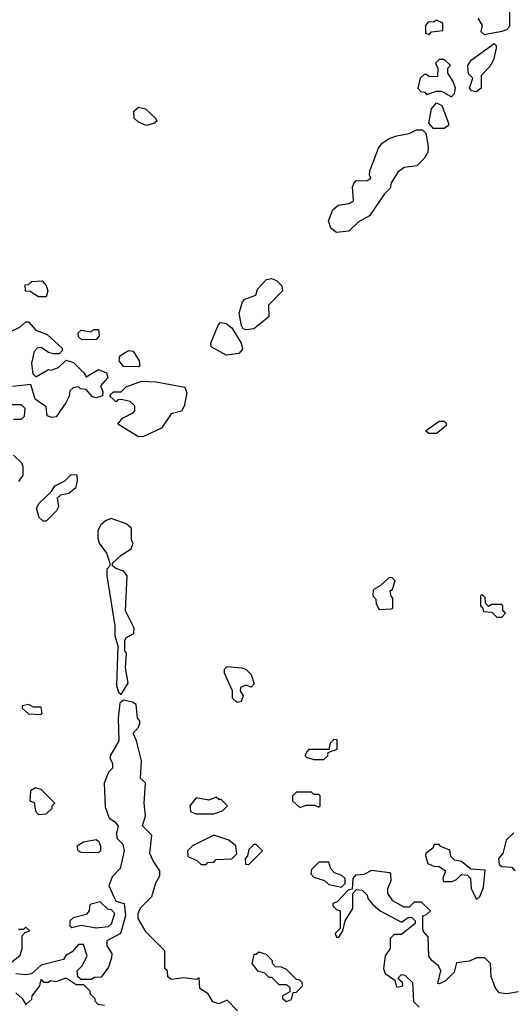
# Model space of a CAD drawing. Extents: x 2737310 to 2869991, y 870230 to 1012730.
# Tile 163 of 256: x 2758260 to 2760227, y 960851 to 964789. Entities that reach past the tile are written whole.
import ezdxf

# ---------------------------------------------------------------- set-up
doc = ezdxf.new("R2010")
doc.units = 0

msp = doc.modelspace()

# ---------------------------------------------------------------- linework, layer by layer
at = {"layer": '0CON02XD'}
for points in [[(2760115, 964730), (2760135, 964733.3), (2760187, 964743), (2760205, 964750), (2760217, 964763), (2760217, 964843)], [(2759895, 964730), (2759905, 964740), (2759950, 964745), (2759950, 964775), (2759925, 964787.5), (2759915, 964780), (2759891.7, 964778.3), (2759880, 964765), (2759880, 964735), (2759895, 964730)], [(2760090, 964795), (2760107.5, 964765), (2760101.7, 964741.7), (2760115, 964730)], [(2760085, 964500), (2760065, 964503.8), (2760056.7, 964515), (2760070, 964555), (2760052.9, 964572.9), (2760050, 964605), (2760063.2, 964626.8), (2760155, 964693.3), (2760163.3, 964685), (2760163.3, 964675), (2760152.3, 964627.7), (2760138, 964602), (2760102.5, 964565), (2760102.5, 964515), (2760085, 964500)], [(2759985, 964480), (2759997, 964493), (2760000, 964515), (2759991.7, 964541.7), (2759970, 964575), (2759970, 964595), (2759980, 964605), (2759955, 964630), (2759935, 964630), (2759920, 964615), (2759930, 964595), (2759928.3, 964561.7), (2759895, 964560), (2759885, 964570), (2759875, 964570), (2759860, 964555), (2759850, 964515), (2759861.7, 964501.7), (2759878.3, 964498.3), (2759885, 964490), (2759925, 964502.5), (2759945, 964502.5), (2759985, 964480)], [(2759913, 964353), (2759893.3, 964375), (2759905, 964432.5), (2759925, 964456), (2759945.5, 964445.5), (2759972.5, 964375), (2759972.5, 964365), (2759955, 964353.3), (2759913, 964353)], [(2758765, 964366.2), (2758735, 964378.8), (2758716.7, 964395), (2758716.4, 964423.6), (2758735, 964438.8), (2758762.3, 964432.3), (2758802.5, 964395), (2758807, 964383), (2758795, 964373.3), (2758765, 964366.2)], [(2759525, 963937.5), (2759502.5, 963955), (2759493.8, 963985), (2759511.2, 964028.8), (2759532.3, 964047.7), (2759576.4, 964053.6), (2759592.5, 964065), (2759589.5, 964120.5), (2759598.3, 964141.7), (2759605, 964146.2), (2759645.9, 964144.1), (2759662.5, 964155), (2759656.4, 964166.4), (2759658.8, 964185), (2759692.5, 964275), (2759707.5, 964295), (2759735, 964313.3), (2759766.1, 964323.9), (2759815, 964334), (2759845, 964348.8), (2759868.8, 964348.8), (2759882.5, 964335), (2759891.7, 964281.7), (2759890.5, 964259.5), (2759876.7, 964235), (2759846.1, 964203.9), (2759795, 964197.5), (2759770.7, 964179.3), (2759743, 964137), (2759740, 964115), (2759717, 964093), (2759656.7, 964005), (2759611.2, 963978.8), (2759575, 963943.3), (2759525, 963937.5)], [(2758365, 963680), (2758335, 963680), (2758301.7, 963701.7), (2758283, 963703), (2758281.7, 963728.3), (2758295, 963730), (2758308.3, 963741.7), (2758350, 963745), (2758366.1, 963726.1), (2758372.5, 963705), (2758365, 963680)], [(2759165, 963548), (2759152.9, 963552.9), (2759145.7, 963565.7), (2759136, 963615), (2759149.3, 963660.7), (2759159.3, 963670.7), (2759203, 963687), (2759209.5, 963710.5), (2759245, 963750), (2759265, 963753.8), (2759285, 963746), (2759306.2, 963725), (2759310, 963705), (2759253, 963647), (2759255, 963600), (2759195, 963552.5), (2759165, 963548)], [(2758227, 963543), (2758260.7, 963559.3), (2758285, 963580), (2758295, 963580), (2758325, 963547.5), (2758369.3, 963529.3), (2758430, 963475), (2758430, 963465), (2758417, 963453), (2758395, 963452.5), (2758375, 963457.5), (2758345, 963477.5), (2758330, 963475), (2758318.3, 963461.7), (2758307.5, 963415), (2758313, 963373), (2758325, 963360), (2758375, 963390), (2758385, 963387.5), (2758415, 963397.5), (2758445, 963427.5), (2758475, 963417.5), (2758516.7, 963376.7), (2758525, 963360), (2758575, 963390), (2758606.4, 963376.4), (2758611.7, 963358.3), (2758582.5, 963325), (2758591.7, 963301.7), (2758590, 963285), (2758565, 963276.7), (2758551.2, 963281.2), (2758525, 963310), (2758502.5, 963312.5), (2758495, 963320), (2758473, 963317), (2758460, 963305), (2758457, 963283), (2758443.6, 963256.4), (2758405, 963200), (2758388.3, 963198.3)], [(2758508.3, 963508.3), (2758495, 963520), (2758493, 963537), (2758505, 963547.5), (2758545, 963540), (2758555, 963550), (2758575, 963550), (2758577.5, 963525), (2758565, 963510), (2758508.3, 963508.3)], [(2759085, 963446.7), (2759025, 963480), (2759023.8, 963495), (2759052.3, 963567.7), (2759062, 963578), (2759085, 963574), (2759106.9, 963556.9), (2759143.8, 963495), (2759149.3, 963470.7), (2759135, 963453.3), (2759085, 963446.7)], [(2758735, 963400), (2758675, 963402.5), (2758657.5, 963425), (2758660, 963445), (2758695, 963466.2), (2758713.6, 963463.6), (2758737.5, 963425), (2758740, 963405), (2758735, 963400)], [(2758388.3, 963198.3), (2758370, 963205), (2758365, 963240), (2758321.7, 963271.7), (2758305, 963330), (2758231.7, 963321.7)], [(2758735, 963120), (2758651.7, 963171.7), (2758670, 963195), (2758713, 963217), (2758720, 963225), (2758720, 963245), (2758701.7, 963261.7), (2758665, 963270), (2758651.7, 963268.3), (2758645, 963260), (2758621.7, 963281.7), (2758621.7, 963288.3), (2758635, 963300), (2758665, 963300), (2758685, 963320), (2758747, 963343), (2758805, 963340), (2758918.8, 963318.8), (2758927, 963297), (2758916.4, 963243.6), (2758906.4, 963223.6), (2758865, 963212.5), (2758826.7, 963155), (2758755, 963122.5), (2758735, 963120)], [(2758225, 963250), (2758265, 963250), (2758280, 963235), (2758278.3, 963201.7), (2758265, 963190), (2758235, 963190)], [(2759893.6, 963133.6), (2759880, 963145), (2759935, 963183.8), (2759955, 963183.3), (2759963.3, 963175), (2759963.3, 963165), (2759925, 963133.8), (2759893.6, 963133.6)], [(2758235, 963046.7), (2758267, 963017), (2758273, 963003), (2758273, 962967), (2758255, 962942.5)], [(2758365, 962783.3), (2758353.9, 962783.9), (2758338.3, 962798.3), (2758327.5, 962835), (2758337.5, 962855), (2758385, 962900), (2758400, 962925), (2758440, 962945), (2758465, 962970), (2758488.3, 962968.3), (2758490, 962945), (2758482.5, 962915), (2758455.9, 962894.1), (2758423, 962887), (2758410, 962875), (2758415, 962840), (2758407.5, 962825), (2758365, 962783.3)], [(2758665, 962090), (2758692.5, 962135), (2758683, 962197), (2758686.7, 962255), (2758680, 962265), (2758680, 962305), (2758683.8, 962316.2), (2758716.1, 962333.9), (2758717.5, 962355), (2758682.5, 962425), (2758688.8, 962565), (2758675, 962583.8), (2758643.9, 962593.9), (2758630, 962605), (2758630, 962615), (2758665, 962647.5), (2758705, 962672.5), (2758712.5, 962695), (2758707, 962707), (2758705.8, 962755.8), (2758685, 962773.3), (2758625, 962794.2), (2758602.5, 962785), (2758583.3, 962766.7), (2758572.5, 962745), (2758572.5, 962715), (2758577.5, 962695), (2758606.7, 962655), (2758620, 962615), (2758620, 962605), (2758608.3, 962591.7), (2758607.5, 962565), (2758640, 962365), (2758640, 962325), (2758652.5, 962285), (2758646.7, 962125), (2758655, 962100), (2758665, 962090)], [(2759695, 962430), (2759745, 962432.5), (2759750, 962435), (2759750, 962475), (2759743, 962483), (2759740, 962505), (2759748.3, 962511.7), (2759760, 962545), (2759747, 962557), (2759735, 962557.5), (2759700, 962525), (2759671.7, 962508.3), (2759670, 962485), (2759681.7, 962471.7), (2759683, 962453), (2759695, 962430)], [(2760185, 962400), (2760200, 962415), (2760190, 962425), (2760190, 962445), (2760185, 962450), (2760145, 962450), (2760131.7, 962441.7), (2760120, 962455), (2760118.3, 962478.3), (2760105, 962490), (2760100, 962485), (2760100, 962445), (2760108.3, 962438.3), (2760111.7, 962421.7), (2760145, 962420), (2760165, 962400), (2760185, 962400)], [(2759128.3, 962058.3), (2759110, 962075), (2759110, 962105), (2759077.5, 962175), (2759078.3, 962191.7), (2759088.3, 962201.7), (2759147, 962197), (2759165, 962190), (2759185, 962170), (2759197, 962133), (2759185, 962120), (2759165, 962127.5), (2759141.7, 962118.3), (2759140, 962105), (2759152.5, 962085), (2759145, 962062.5), (2759128.3, 962058.3)], [(2759130, 960825), (2759088.3, 960868.3), (2759055, 960852.5), (2759030.7, 960860.7), (2759013, 960893), (2758980, 960915), (2758977, 960957), (2758965, 960950), (2758915, 960956.7), (2758865, 960950), (2758851.7, 960961.7), (2758850, 960985), (2758840, 960995), (2758840, 961065), (2758765, 961140), (2758732.5, 961195), (2758732.5, 961215), (2758743, 961237), (2758787, 961283), (2758803, 961337), (2758820, 961365), (2758820, 961385), (2758792.5, 961425), (2758780, 961455), (2758787, 961527), (2758750, 961565), (2758762.5, 961605), (2758757.5, 961655), (2758762.5, 961735), (2758742.5, 961755), (2758746.7, 961825), (2758726.7, 961905), (2758712.5, 961935), (2758735, 961960), (2758740, 961975), (2758740, 961985), (2758730, 961995), (2758725, 962050), (2758710, 962060), (2758675, 962067.5), (2758660, 962055), (2758653.3, 961995), (2758656.2, 961905), (2758623, 961847), (2758620, 961835), (2758630, 961815), (2758630, 961795), (2758615, 961780), (2758597.5, 961735), (2758600.7, 961640.7), (2758617.5, 961595), (2758638.3, 961581.7), (2758653.3, 961565), (2758646, 961535), (2758648, 961515), (2758672.3, 961492.3), (2758677.5, 961465), (2758660.8, 961395), (2758629.5, 961360.5), (2758616, 961325), (2758643.3, 961263.3), (2758676.7, 961255), (2758682.5, 961205), (2758662.5, 961135), (2758607.5, 961105), (2758607.5, 961085), (2758627.5, 961055), (2758627, 961037), (2758615, 961000), (2758585, 960960), (2758558.3, 960958.3), (2758545, 960950), (2758505, 960950), (2758491.7, 960961.7), (2758490, 960985), (2758510, 961005), (2758530, 961045), (2758515, 961090), (2758495, 961090), (2758469.3, 961060.7), (2758443.6, 961046.4), (2758435, 961030), (2758345, 961007.5), (2758307, 960973), (2758285, 960968.8), (2758245, 960972.5)], [(2758345, 962010), (2758350, 962015), (2758345, 962040), (2758315, 962040), (2758295, 962050), (2758270, 962045), (2758270, 962035), (2758295, 962012.5), (2758345, 962010)], [(2759475, 961830), (2759490, 961845), (2759491.7, 961858.3), (2759528.3, 961871.7), (2759528.3, 961908.3), (2759515, 961910), (2759500, 961895), (2759495, 961870), (2759415, 961870), (2759405, 961860), (2759400, 961845), (2759405, 961840), (2759435, 961830), (2759475, 961830)], [(2758335, 961610), (2758365, 961612.5), (2758390, 961635), (2758390, 961645), (2758400, 961655), (2758345, 961710), (2758323, 961717), (2758302.5, 961705), (2758300, 961665), (2758318.3, 961658.3), (2758323, 961623), (2758335, 961610)], [(2759378.3, 961638.3), (2759405, 961647.5), (2759437.5, 961647.5), (2759455, 961640), (2759460, 961645), (2759460, 961685), (2759455, 961690), (2759435, 961690), (2759425, 961700), (2759365, 961700), (2759350, 961685), (2759350, 961665), (2759378.3, 961638.3)], [(2759035, 961612.5), (2759070, 961625), (2759090, 961645), (2759065, 961670), (2759055, 961670), (2759045, 961680), (2759015, 961667.5), (2758965, 961677.5), (2758940, 961645), (2758941.7, 961621.7), (2758963, 961613), (2759035, 961612.5)], [(2758575, 961456.7), (2758505, 961458.8), (2758493.3, 961465), (2758490, 961485), (2758515, 961501.2), (2758565, 961510), (2758574.1, 961504.1), (2758582, 961485), (2758583.3, 961465), (2758575, 961456.7)], [(2759005, 961410), (2759011.7, 961418.3), (2759035, 961420), (2759045, 961430), (2759107, 961433), (2759127, 961453), (2759122.5, 961485), (2759095, 961507.5), (2759035, 961527.5), (2758950, 961485), (2758930, 961465), (2758931.7, 961441.7), (2758967, 961427), (2758985, 961410), (2759005, 961410)], [(2760233.6, 961536.4), (2760203, 961507), (2760190, 961455), (2760172.5, 961435), (2760175, 961410), (2760185, 961402.5), (2760225, 961400), (2760237.5, 961385)], [(2759175, 961410), (2759230, 961465), (2759205, 961490), (2759195, 961490), (2759175, 961470), (2759170, 961445), (2759160, 961435), (2759161.7, 961411.7), (2759175, 961410)], [(2760085, 961270), (2760097, 961283), (2760111.7, 961318.3), (2760118.3, 961388.3), (2760061.7, 961391.7), (2760025, 961422.5), (2759998.3, 961428.3), (2759981.7, 961441.7), (2759978.3, 961468.3), (2759941.7, 961481.7), (2759935, 961490), (2759915, 961490), (2759910, 961475), (2759882.5, 961455), (2759880, 961445), (2759890, 961415), (2759913.6, 961403.6), (2759935, 961402.5), (2759960, 961385), (2759950, 961355), (2759952.5, 961342.5), (2759987, 961343), (2760005, 961350), (2760025, 961370), (2760048.3, 961368.3), (2760060, 961355), (2760062.5, 961315), (2760085, 961270)], [(2759545, 961320), (2759560, 961335), (2759560, 961355), (2759547, 961367), (2759517, 961377), (2759503, 961393), (2759495, 961420), (2759455, 961420), (2759425, 961390), (2759423, 961373), (2759435, 961360), (2759477, 961347), (2759495, 961330), (2759545, 961320)], [(2760251.7, 960901.7), (2760205, 960893.3), (2760175, 960897.5), (2760158.3, 960918.3), (2760143, 960963), (2760140, 961015), (2760117, 961037), (2760085, 961036.7), (2760056.1, 961023.9), (2760005, 961017.5), (2759995, 960980), (2759960, 960945), (2759937, 960933), (2759930, 960935), (2759942.5, 960985), (2759932.5, 961005), (2759906.7, 961025), (2759894.1, 961044.1), (2759891.7, 961121.7), (2759873, 961143), (2759870, 961155), (2759870, 961205), (2759885, 961210), (2759900, 961225), (2759865, 961260), (2759835, 961260), (2759815, 961240), (2759795, 961240), (2759750, 961265), (2759730, 961295), (2759730, 961315), (2759743, 961347), (2759742.5, 961372.5), (2759737, 961377), (2759665, 961386.7), (2759635, 961370), (2759601.7, 961368.3), (2759590, 961355), (2759588.3, 961311.7), (2759571.7, 961308.3), (2759528.3, 961261.7)], [(2759528.3, 961261.7), (2759510, 961255), (2759510, 961245), (2759525, 961230), (2759540, 961225), (2759540, 961155), (2759520, 961135), (2759525, 961120), (2759535, 961120), (2759550, 961145), (2759560, 961185), (2759590, 961235), (2759590, 961295), (2759605, 961310), (2759628.3, 961308.3), (2759648.3, 961288.3), (2759650, 961275), (2759670.7, 961250.7), (2759700, 961225), (2759765, 961190), (2759785, 961180), (2759811.7, 961198.3), (2759825, 961200), (2759840, 961185), (2759840, 961175), (2759785, 961130), (2759755, 961130), (2759740, 961115), (2759740, 961075), (2759720, 961045), (2759712.5, 960995), (2759720, 960975), (2759758.3, 960948.3), (2759765, 960920), (2759790, 960925), (2759788.3, 960938.3), (2759770, 960955), (2759785, 960970), (2759798.3, 960968.3), (2759828.3, 960938.3), (2759833, 960863), (2759855, 960840)], [(2758565, 961157.5), (2758615, 961162.5), (2758627, 961173), (2758640, 961215), (2758628.3, 961228.3), (2758611.7, 961231.7), (2758581.7, 961261.7), (2758540, 961250), (2758537.5, 961225), (2758525, 961210), (2758473, 961197), (2758460, 961185), (2758460, 961165), (2758468.3, 961158.3), (2758505, 961167.5), (2758565, 961157.5)], [(2758220, 961015), (2758261.7, 961048.3), (2758270, 961075), (2758270, 961125), (2758281.7, 961138.3), (2758300, 961145), (2758285, 961160), (2758275, 961150), (2758255, 961150)], [(2759325, 960862.5), (2759345, 960870), (2759351.7, 960898.3), (2759365, 960900), (2759390, 960925), (2759388.3, 960938.3), (2759378.3, 960948.3), (2759365, 960950), (2759325, 960990), (2759305, 961000), (2759281.7, 961001.7), (2759270, 961015), (2759270, 961025), (2759245, 961050), (2759215, 961060), (2759205, 961050), (2759195, 961050), (2759187.5, 961015), (2759210, 960985), (2759237, 960977), (2759255, 960960), (2759265, 960960), (2759295, 960930), (2759325, 960930), (2759338.3, 960918.3), (2759338.3, 960901.7), (2759310, 960885), (2759310, 960875), (2759325, 960862.5)], [(2758245, 960897.5), (2758270, 960875), (2758285, 960850), (2758308.3, 960871.7), (2758310, 960885), (2758340, 960925), (2758345, 960950), (2758355, 960940), (2758375, 960940), (2758383, 960947), (2758405, 960942.5), (2758445, 960957.5), (2758485, 960930), (2758515, 960930), (2758540, 960905), (2758540, 960895), (2758560, 960875), (2758560, 960865), (2758571.7, 960851.7), (2758598.3, 960848.3)]]:
    msp.add_lwpolyline(points, dxfattribs=at)

doc.saveas('drawing.dxf')
